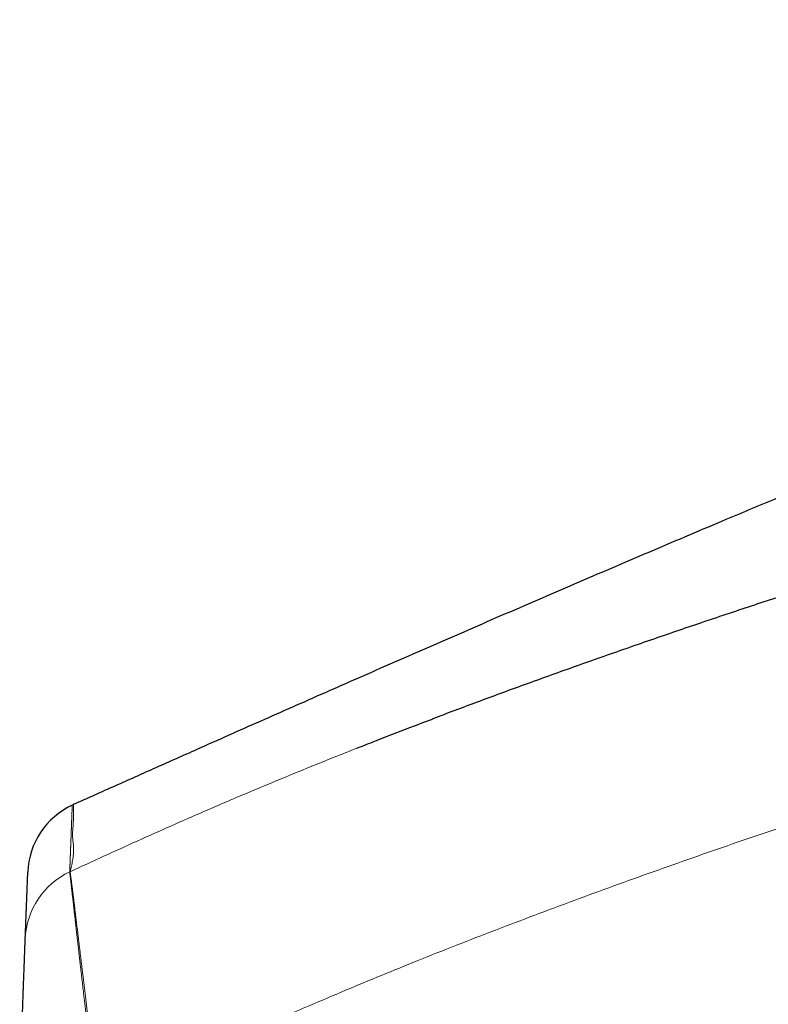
# Model space of a CAD drawing. Header units: millimetres. Extents: x 8 to 656, y 12 to 357.
# Tile 49 of 54: x 553 to 573, y 330 to 357. Entities that reach past the tile are written whole.
import ezdxf

# ---------------------------------------------------------------- set-up
doc = ezdxf.new("R2010")
doc.units = ezdxf.units.MM

msp = doc.modelspace()

# ---------------------------------------------------------------- linework, layer by layer
at = {"color": 7, "linetype": 'Continuous', "lineweight": 30}
for start, end in [(114.9879, 177.8085), (114.1117, 114.9879)]:
    msp.add_arc((555.082, 333.67), 2.1, start, end, dxfattribs=at)
at = {"color": 252, "linetype": 'Continuous', "lineweight": 0}
for start, end in [(114.9854, 177.8079), (114.7385, 114.986)]:
    msp.add_arc((555.013, 331.853), 2.1, start, end, dxfattribs=at)
at = {"color": 7, "linetype": 'Continuous', "lineweight": 30}
for points, knots in [([(638.716, 351.481), (638.523, 351.594), (638.137, 351.819), (637.554, 352.145), (636.968, 352.46), (636.378, 352.765), (635.787, 353.058), (635.196, 353.339), (634.604, 353.609), (634.007, 353.869), (633.4, 354.121), (632.783, 354.365), (632.157, 354.6), (631.527, 354.824), (630.893, 355.037), (630.255, 355.239), (629.615, 355.429), (628.956, 355.613), (628.275, 355.789), (627.574, 355.957), (626.868, 356.112), (626.158, 356.254), (625.45, 356.382), (624.745, 356.497), (624.043, 356.598), (623.34, 356.687), (622.631, 356.764), (621.915, 356.829), (621.193, 356.882), (620.469, 356.924), (619.744, 356.953), (619.02, 356.97), (618.296, 356.976), (617.545, 356.97), (616.765, 356.951), (615.957, 356.918), (615.148, 356.871), (614.34, 356.812), (613.538, 356.741), (612.743, 356.658), (611.955, 356.565), (611.168, 356.461), (610.332, 356.338), (609.446, 356.196), (608.514, 356.031), (607.585, 355.853), (606.659, 355.663), (605.736, 355.46), (604.814, 355.245), (603.894, 355.019), (602.977, 354.782), (602.064, 354.535), (601.155, 354.279), (600.248, 354.014), (599.289, 353.723), (598.278, 353.405), (597.216, 353.059), (596.16, 352.704), (594.835, 352.244), (593.24, 351.681), (591.373, 351.008), (589.509, 350.323), (587.649, 349.627), (585.794, 348.921), (583.944, 348.205), (582.227, 347.531), (580.643, 346.901), (579.192, 346.318), (577.744, 345.731), (576.302, 345.14), (574.866, 344.547), (573.437, 343.952), (571.819, 343.273), (570.008, 342.506), (568.002, 341.648), (565.994, 340.782), (563.983, 339.908), (562.347, 339.191), (561.086, 338.637), (560.202, 338.247), (559.323, 337.858), (558.452, 337.472), (557.688, 337.132), (557.029, 336.84), (556.473, 336.592), (555.917, 336.344), (555.358, 336.094), (554.794, 335.842), (554.415, 335.673), (554.224, 335.587)], [0, 0, 0, 0, 0.007508, 0.014983, 0.022431, 0.02986, 0.037275, 0.044552, 0.051829, 0.059114, 0.066418, 0.073889, 0.081373, 0.088863, 0.096352, 0.103835, 0.111308, 0.118767, 0.126823, 0.134897, 0.142987, 0.151087, 0.15919, 0.167141, 0.175077, 0.183, 0.190918, 0.199014, 0.207124, 0.215241, 0.223358, 0.231467, 0.23956, 0.247646, 0.256686, 0.265744, 0.274812, 0.283881, 0.292945, 0.301833, 0.310703, 0.319585, 0.328483, 0.339085, 0.349688, 0.360278, 0.370843, 0.381412, 0.392007, 0.402614, 0.413219, 0.423808, 0.434365, 0.444923, 0.455513, 0.468015, 0.480516, 0.492991, 0.505424, 0.527583, 0.549792, 0.572026, 0.594261, 0.61647, 0.638645, 0.660872, 0.678373, 0.695881, 0.713373, 0.730824, 0.748211, 0.765509, 0.7828, 0.807118, 0.831535, 0.856023, 0.880561, 0.905144, 0.915984, 0.926805, 0.937572, 0.94825, 0.958802, 0.965636, 0.97244, 0.979243, 0.986077, 0.992982, 1, 1, 1, 1]), ([(576.253, 342.143), (576.207, 342.129), (575.925, 342.041), (575.409, 341.877), (574.706, 341.652), (574.006, 341.426), (573.309, 341.198), (572.616, 340.969), (571.925, 340.739), (571.238, 340.508), (570.554, 340.275), (569.873, 340.041), (569.195, 339.805), (568.52, 339.569), (567.848, 339.331), (567.179, 339.091), (566.518, 338.852), (565.87, 338.616), (565.24, 338.383), (564.625, 338.153), (564.216, 338), (564.013, 337.922), (564.01, 337.921)], [0, 0, 0, 0, 0.011211, 0.068446, 0.125462, 0.182263, 0.238853, 0.295236, 0.351415, 0.407395, 0.463179, 0.51877, 0.574172, 0.629389, 0.684424, 0.73928, 0.794022, 0.847123, 0.898917, 0.949588, 0.999235, 1, 1, 1, 1]), ([(561.954, 337.125), (562.122, 337.191), (562.601, 337.381), (563.287, 337.646), (563.805, 337.843), (564.01, 337.92)], [0, 0, 0, 0, 0.245573, 0.70212, 1, 1, 1, 1]), ([(552.914, 331.933), (552.915, 331.943), (552.915, 331.964), (552.917, 332.005), (552.919, 332.053), (552.921, 332.108), (552.923, 332.169), (552.926, 332.234), (552.928, 332.303), (552.932, 332.399), (552.936, 332.507), (552.941, 332.624), (552.944, 332.722), (552.948, 332.81), (552.951, 332.886), (552.954, 332.965), (552.957, 333.049), (552.961, 333.147), (552.964, 333.248), (552.968, 333.34), (552.971, 333.421), (552.974, 333.485), (552.976, 333.546), (552.978, 333.603), (552.98, 333.652), (552.981, 333.69), (552.982, 333.718), (552.983, 333.736), (552.984, 333.748), (552.984, 333.75), (552.984, 333.751)], [0, 0, 0, 0, 0.034141, 0.068283, 0.102424, 0.136567, 0.17071, 0.204853, 0.238997, 0.273141, 0.341423, 0.386944, 0.432466, 0.477987, 0.512128, 0.546269, 0.602984, 0.650247, 0.697509, 0.744772, 0.773129, 0.801487, 0.829844, 0.858201, 0.886559, 0.914918, 0.936188, 0.957459, 0.978729, 1, 1, 1, 1]), ([(552.762, 327.552), (552.764, 327.619), (552.768, 327.753), (552.775, 327.953), (552.781, 328.153), (552.787, 328.354), (552.794, 328.555), (552.8, 328.756), (552.807, 328.954), (552.813, 329.149), (552.82, 329.338), (552.826, 329.523), (552.832, 329.704), (552.838, 329.87), (552.844, 330.023), (552.848, 330.163), (552.853, 330.299), (552.858, 330.432), (552.863, 330.567), (552.868, 330.702), (552.873, 330.838), (552.878, 330.968), (552.882, 331.084), (552.886, 331.187), (552.889, 331.279), (552.893, 331.366), (552.896, 331.447), (552.899, 331.525), (552.901, 331.597), (552.904, 331.664), (552.906, 331.724), (552.908, 331.778), (552.91, 331.824), (552.911, 331.863), (552.913, 331.893), (552.913, 331.915), (552.914, 331.929), (552.914, 331.932), (552.914, 331.933)], [0, 0, 0, 0, 0.0309204, 0.0618671, 0.092814, 0.1237348, 0.1555393, 0.1873727, 0.2192055, 0.2510091, 0.2819397, 0.3128987, 0.3438566, 0.3747856, 0.4003314, 0.4259045, 0.4514853, 0.477056, 0.5025999, 0.5317041, 0.5608384, 0.5899707, 0.6190724, 0.6432208, 0.6673991, 0.6915861, 0.7157618, 0.7399079, 0.7655525, 0.7912239, 0.8168943, 0.8425377, 0.8691151, 0.8957241, 0.9223323, 0.9489086, 0.9744543, 1, 1, 1, 1])]:
    msp.add_open_spline(points, degree=3, knots=knots, dxfattribs=at)
at = {"color": 252, "linetype": 'Continuous', "lineweight": 0}
for points, knots in [([(617.128, 340.953), (616.556, 341.12), (615.842, 341.328), (614.985, 341.578), (614.556, 341.7), (614.125, 341.819), (613.694, 341.932), (613.26, 342.038), (612.825, 342.138), (612.388, 342.231), (611.948, 342.316), (611.505, 342.394), (611.058, 342.463), (610.611, 342.524), (610.176, 342.575), (609.754, 342.616), (609.328, 342.649), (608.885, 342.677), (608.425, 342.696), (607.964, 342.708), (607.502, 342.711), (607.04, 342.707), (606.578, 342.695), (606.114, 342.677), (605.651, 342.652), (605.188, 342.622), (604.658, 342.581), (604.062, 342.528), (603.4, 342.46), (602.74, 342.383), (602.08, 342.299), (601.42, 342.209), (600.762, 342.112), (600.105, 342.009), (599.374, 341.888), (598.569, 341.748), (597.69, 341.586), (596.804, 341.414), (595.909, 341.233), (595.006, 341.043), (594.104, 340.846), (593.204, 340.643), (592.23, 340.416), (591.182, 340.164), (590.061, 339.886), (588.942, 339.601), (587.817, 339.306), (586.687, 339.002), (585.552, 338.689), (584.418, 338.37), (583.286, 338.045), (582.061, 337.685), (580.744, 337.29), (579.335, 336.858), (577.929, 336.417), (576.63, 336.001), (575.439, 335.612), (574.353, 335.252), (573.269, 334.887), (572.187, 334.516), (571.107, 334.141), (570.029, 333.759), (568.953, 333.372), (567.878, 332.979), (566.804, 332.579), (565.733, 332.172), (564.664, 331.758), (563.627, 331.346), (562.621, 330.937), (561.646, 330.532), (560.755, 330.152), (559.947, 329.802), (559.223, 329.483), (558.5, 329.159), (557.778, 328.832), (557.058, 328.501), (556.338, 328.166), (555.618, 327.832), (555.137, 327.613), (554.896, 327.504)], [0, 0, 0, 0, 0.027535, 0.03442, 0.041305, 0.04819, 0.055074, 0.061962, 0.068851, 0.075739, 0.082627, 0.089591, 0.096557, 0.103523, 0.110488, 0.116816, 0.123144, 0.130256, 0.137371, 0.144486, 0.1516, 0.158713, 0.165871, 0.17303, 0.18019, 0.187349, 0.194508, 0.204772, 0.215036, 0.225302, 0.235566, 0.245828, 0.256091, 0.266354, 0.276616, 0.290394, 0.304173, 0.317952, 0.332183, 0.346415, 0.360647, 0.374879, 0.38911, 0.406918, 0.424728, 0.442537, 0.460346, 0.4785, 0.496656, 0.514811, 0.532966, 0.551121, 0.573832, 0.596543, 0.619255, 0.641966, 0.659585, 0.677205, 0.694826, 0.712445, 0.730065, 0.747686, 0.765306, 0.782926, 0.800579, 0.818232, 0.835886, 0.853538, 0.869802, 0.886067, 0.902331, 0.914533, 0.926736, 0.938929, 0.951122, 0.963342, 0.975561, 0.987781, 1, 1, 1, 1]), ([(554.134, 333.76), (554.438, 333.9), (555.048, 334.18), (555.964, 334.595), (556.882, 335.005), (557.803, 335.409), (558.728, 335.806), (559.656, 336.196), (560.587, 336.578), (561.353, 336.888), (561.81, 337.068), (561.954, 337.125)], [0, 0, 0, 0, 0.118115, 0.236231, 0.354346, 0.472459, 0.590679, 0.708904, 0.827133, 0.945363, 1, 1, 1, 1]), ([(554.126, 333.756), (554.126, 333.757), (554.126, 333.76), (554.126, 333.764), (554.126, 333.768), (554.126, 333.772), (554.126, 333.776), (554.127, 333.781), (554.127, 333.787), (554.127, 333.792), (554.127, 333.799), (554.127, 333.805), (554.128, 333.811), (554.128, 333.818), (554.128, 333.827), (554.129, 333.837), (554.129, 333.85), (554.13, 333.864), (554.13, 333.878), (554.131, 333.891), (554.131, 333.903), (554.132, 333.914), (554.132, 333.925), (554.133, 333.936), (554.133, 333.946), (554.133, 333.956), (554.134, 333.965), (554.134, 333.975), (554.134, 333.984), (554.135, 333.992), (554.135, 334.001), (554.135, 334.01), (554.136, 334.019), (554.136, 334.028), (554.136, 334.037), (554.137, 334.047), (554.137, 334.056), (554.137, 334.064), (554.138, 334.072), (554.138, 334.079), (554.138, 334.087), (554.139, 334.095), (554.139, 334.103), (554.139, 334.111), (554.14, 334.12), (554.14, 334.128), (554.14, 334.137), (554.141, 334.145), (554.141, 334.153), (554.141, 334.162), (554.142, 334.171), (554.142, 334.18), (554.142, 334.189), (554.143, 334.198), (554.143, 334.207), (554.143, 334.216), (554.144, 334.225), (554.144, 334.234), (554.144, 334.245), (554.145, 334.256), (554.145, 334.269), (554.146, 334.28), (554.146, 334.291), (554.147, 334.301), (554.147, 334.311), (554.147, 334.32), (554.148, 334.33), (554.148, 334.339), (554.148, 334.348), (554.149, 334.355), (554.149, 334.363), (554.149, 334.37), (554.149, 334.377), (554.15, 334.383), (554.15, 334.39), (554.15, 334.397), (554.151, 334.405), (554.151, 334.412), (554.151, 334.419), (554.151, 334.426), (554.152, 334.434), (554.152, 334.442), (554.152, 334.449), (554.153, 334.456), (554.153, 334.464), (554.153, 334.472), (554.153, 334.48), (554.154, 334.488), (554.154, 334.496), (554.154, 334.504), (554.155, 334.514), (554.155, 334.523), (554.156, 334.534), (554.156, 334.546), (554.156, 334.558), (554.157, 334.571), (554.157, 334.583), (554.158, 334.596), (554.158, 334.607), (554.159, 334.617), (554.159, 334.625), (554.159, 334.634), (554.16, 334.642), (554.16, 334.65), (554.16, 334.657), (554.16, 334.664), (554.161, 334.67), (554.161, 334.676), (554.161, 334.682), (554.161, 334.688), (554.162, 334.693), (554.162, 334.699), (554.162, 334.705), (554.162, 334.711), (554.162, 334.717), (554.163, 334.723), (554.163, 334.729), (554.163, 334.735), (554.163, 334.742), (554.164, 334.748), (554.164, 334.755), (554.164, 334.762), (554.164, 334.768), (554.165, 334.775), (554.165, 334.782), (554.165, 334.791), (554.166, 334.8), (554.166, 334.811), (554.166, 334.822), (554.167, 334.832), (554.167, 334.842), (554.168, 334.852), (554.168, 334.862), (554.168, 334.873), (554.169, 334.885), (554.169, 334.897), (554.17, 334.91), (554.17, 334.924), (554.171, 334.938), (554.171, 334.952), (554.172, 334.966), (554.173, 334.98), (554.173, 334.993), (554.174, 335.006), (554.174, 335.019), (554.175, 335.033), (554.175, 335.047), (554.176, 335.063), (554.176, 335.079), (554.177, 335.097), (554.178, 335.115), (554.178, 335.133), (554.179, 335.152), (554.18, 335.171), (554.181, 335.191), (554.181, 335.21), (554.182, 335.229), (554.183, 335.248), (554.184, 335.269), (554.184, 335.29), (554.185, 335.311), (554.186, 335.334), (554.187, 335.359), (554.188, 335.386), (554.189, 335.411), (554.19, 335.436), (554.191, 335.457), (554.191, 335.474), (554.192, 335.489), (554.192, 335.503), (554.193, 335.516), (554.193, 335.528), (554.194, 335.538), (554.194, 335.548), (554.194, 335.556), (554.195, 335.562), (554.195, 335.567), (554.195, 335.571), (554.195, 335.573), (554.195, 335.574), (554.195, 335.574)], [0, 0, 0, 0, 0.0044842, 0.0088883, 0.0132164, 0.0174746, 0.0216712, 0.0270842, 0.0324133, 0.0376686, 0.0432279, 0.0487234, 0.0541641, 0.0595586, 0.0649145, 0.0744054, 0.083834, 0.0932353, 0.102642, 0.112086, 0.1187361, 0.1254313, 0.1321832, 0.1390039, 0.1444196, 0.1498923, 0.155429, 0.1610373, 0.1655809, 0.1701801, 0.1748395, 0.1795644, 0.1843604, 0.1891458, 0.1940119, 0.1989654, 0.2040139, 0.2077416, 0.211527, 0.2153737, 0.2192854, 0.2232664, 0.2272479, 0.2313049, 0.235442, 0.239664, 0.2435097, 0.2474309, 0.2514314, 0.255515, 0.2596852, 0.2639451, 0.2682975, 0.2727441, 0.2768087, 0.2809487, 0.2851618, 0.2894442, 0.2937897, 0.2995616, 0.305402, 0.311278, 0.3157755, 0.3202532, 0.3246925, 0.329076, 0.3333879, 0.337615, 0.3417466, 0.345104, 0.3483873, 0.3515946, 0.3547253, 0.3577793, 0.3607576, 0.3641723, 0.3674886, 0.3707144, 0.3738581, 0.3775033, 0.3810532, 0.3845178, 0.3879057, 0.3912249, 0.3944823, 0.3983186, 0.4020846, 0.4057892, 0.40944, 0.4130442, 0.4177042, 0.4223088, 0.4268702, 0.4328082, 0.4387164, 0.4446191, 0.4505407, 0.4565069, 0.4625454, 0.4665853, 0.4706804, 0.4748417, 0.4790821, 0.4824787, 0.4859412, 0.4894787, 0.4931017, 0.4957972, 0.4985492, 0.5013638, 0.5042474, 0.5072068, 0.5102499, 0.5133849, 0.5163472, 0.5194019, 0.5225546, 0.5258052, 0.5291515, 0.5325882, 0.5361067, 0.5396968, 0.5433457, 0.5470396, 0.5507638, 0.5545043, 0.5603844, 0.5662319, 0.5720181, 0.5775676, 0.5830381, 0.5884301, 0.5937484, 0.5990009, 0.6057953, 0.6125158, 0.6191864, 0.6263054, 0.6334239, 0.6405702, 0.6477719, 0.6550551, 0.661204, 0.667438, 0.6737655, 0.680191, 0.6867072, 0.6932956, 0.7011225, 0.708985, 0.7168539, 0.7247049, 0.7331421, 0.7415211, 0.749832, 0.7580702, 0.7662348, 0.7743282, 0.7837814, 0.7931512, 0.802449, 0.8116868, 0.8248048, 0.8378635, 0.8508996, 0.8639488, 0.8770456, 0.8864479, 0.8959027, 0.9054207, 0.9150118, 0.9246847, 0.9344461, 0.9443009, 0.9534178, 0.9626128, 0.9718806, 0.9812116, 0.9905914, 1, 1, 1, 1]), ([(554.224, 335.587), (554.224, 335.586), (554.224, 335.585), (554.225, 335.571), (554.225, 335.55), (554.226, 335.523), (554.226, 335.489), (554.227, 335.451), (554.227, 335.4), (554.228, 335.337), (554.227, 335.25), (554.226, 335.168), (554.223, 335.095), (554.22, 335.042), (554.216, 334.991), (554.211, 334.926), (554.204, 334.85), (554.2, 334.776), (554.203, 334.715), (554.208, 334.654), (554.217, 334.576), (554.227, 334.489), (554.232, 334.404), (554.231, 334.323), (554.226, 334.235), (554.216, 334.148), (554.204, 334.064), (554.189, 333.984), (554.176, 333.923), (554.166, 333.879), (554.158, 333.848), (554.151, 333.819), (554.142, 333.788), (554.137, 333.771), (554.134, 333.76)], [0, 0, 0, 0, 0.0229, 0.0458, 0.068699, 0.091599, 0.1145, 0.137401, 0.160302, 0.194656, 0.229009, 0.277195, 0.301288, 0.325381, 0.349475, 0.373568, 0.421755, 0.469941, 0.494034, 0.518128, 0.566314, 0.614501, 0.646626, 0.686781, 0.726936, 0.767092, 0.807247, 0.847403, 0.887559, 0.907638, 0.927716, 0.947795, 0.967873, 1, 1, 1, 1]), ([(554.853, 327.505), (554.85, 327.532), (554.843, 327.585), (554.834, 327.665), (554.824, 327.746), (554.814, 327.825), (554.807, 327.885), (554.802, 327.927), (554.799, 327.951), (554.796, 327.976), (554.793, 328.002), (554.789, 328.032), (554.785, 328.067), (554.78, 328.106), (554.775, 328.149), (554.769, 328.196), (554.763, 328.251), (554.756, 328.312), (554.747, 328.386), (554.737, 328.47), (554.726, 328.561), (554.712, 328.678), (554.695, 328.822), (554.675, 328.994), (554.654, 329.168), (554.634, 329.341), (554.613, 329.512), (554.594, 329.678), (554.575, 329.839), (554.557, 329.995), (554.539, 330.146), (554.522, 330.292), (554.506, 330.429), (554.491, 330.559), (554.477, 330.682), (554.462, 330.808), (554.448, 330.937), (554.433, 331.067), (554.418, 331.189), (554.405, 331.304), (554.393, 331.412), (554.38, 331.521), (554.368, 331.629), (554.356, 331.736), (554.344, 331.837), (554.335, 331.916), (554.328, 331.976), (554.323, 332.021), (554.317, 332.069), (554.312, 332.12), (554.305, 332.176), (554.298, 332.236), (554.291, 332.3), (554.284, 332.363), (554.277, 332.424), (554.269, 332.496), (554.259, 332.578), (554.249, 332.67), (554.239, 332.755), (554.23, 332.838), (554.221, 332.918), (554.212, 332.995), (554.204, 333.066), (554.197, 333.131), (554.19, 333.19), (554.184, 333.245), (554.178, 333.294), (554.173, 333.339), (554.168, 333.387), (554.162, 333.435), (554.157, 333.483), (554.152, 333.525), (554.148, 333.563), (554.143, 333.599), (554.14, 333.632), (554.136, 333.663), (554.133, 333.689), (554.131, 333.71), (554.129, 333.728), (554.127, 333.743), (554.126, 333.753), (554.126, 333.755), (554.126, 333.756)], [0, 0, 0, 0, 0.00824, 0.016755, 0.025301, 0.033636, 0.041519, 0.044179, 0.046741, 0.049269, 0.051959, 0.055026, 0.058681, 0.063137, 0.067325, 0.072231, 0.077959, 0.0845, 0.091622, 0.101399, 0.111164, 0.12068, 0.138715, 0.157247, 0.176107, 0.195027, 0.213848, 0.232338, 0.250312, 0.267691, 0.285234, 0.30204, 0.318106, 0.333462, 0.348148, 0.362209, 0.379273, 0.395492, 0.410958, 0.425752, 0.439929, 0.453539, 0.468967, 0.48388, 0.498196, 0.511646, 0.517924, 0.524444, 0.531456, 0.539208, 0.547743, 0.556728, 0.567381, 0.577614, 0.587412, 0.596931, 0.61361, 0.629861, 0.645521, 0.660602, 0.677168, 0.69308, 0.708352, 0.723028, 0.737147, 0.750459, 0.763291, 0.775671, 0.787619, 0.804013, 0.819714, 0.834791, 0.849313, 0.863338, 0.88055, 0.897134, 0.913169, 0.928719, 0.943846, 0.963082, 0.981774, 1, 1, 1, 1]), ([(554.134, 333.76), (554.134, 333.759), (554.136, 333.756), (554.139, 333.739), (554.144, 333.713), (554.149, 333.68), (554.154, 333.64), (554.16, 333.598), (554.167, 333.548), (554.174, 333.493), (554.183, 333.426), (554.193, 333.348), (554.205, 333.254), (554.217, 333.152), (554.231, 333.041), (554.246, 332.92), (554.261, 332.791), (554.278, 332.652), (554.296, 332.506), (554.314, 332.351), (554.334, 332.188), (554.352, 332.036), (554.369, 331.898), (554.384, 331.777), (554.399, 331.651), (554.414, 331.523), (554.43, 331.391), (554.445, 331.267), (554.459, 331.152), (554.472, 331.047), (554.485, 330.94), (554.499, 330.819), (554.516, 330.683), (554.534, 330.533), (554.552, 330.38), (554.571, 330.224), (554.59, 330.065), (554.609, 329.904), (554.629, 329.74), (554.649, 329.574), (554.668, 329.42), (554.684, 329.279), (554.703, 329.128), (554.724, 328.951), (554.748, 328.748), (554.773, 328.545), (554.798, 328.339), (554.823, 328.132), (554.847, 327.923), (554.871, 327.714), (554.888, 327.574), (554.896, 327.504)], [0, 0, 0, 0, 0.024703, 0.049428, 0.074152, 0.098856, 0.119042, 0.139245, 0.159454, 0.179657, 0.199843, 0.224652, 0.249482, 0.274311, 0.299121, 0.324376, 0.349643, 0.374899, 0.400413, 0.425898, 0.451486, 0.477074, 0.494355, 0.511639, 0.528921, 0.546428, 0.563938, 0.581445, 0.594629, 0.607814, 0.621207, 0.6346, 0.652529, 0.670461, 0.68839, 0.706556, 0.724726, 0.742893, 0.761301, 0.779712, 0.79812, 0.811984, 0.825847, 0.847479, 0.869122, 0.890764, 0.912396, 0.934291, 0.956198, 0.978105, 1, 1, 1, 1])]:
    msp.add_open_spline(points, degree=3, knots=knots, dxfattribs=at)

doc.saveas('drawing.dxf')
